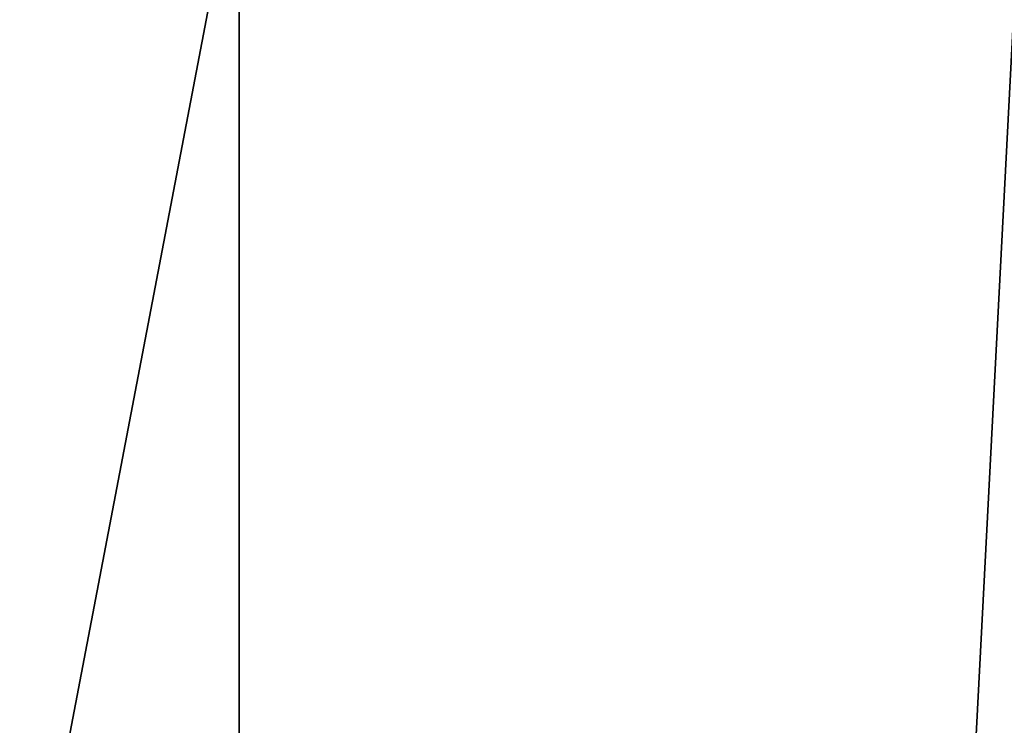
# Model space of a CAD drawing. Header units: millimetres. Extents: x -175 to 175, y 0 to 247.
# Tile 113 of 185: x 164.88 to 167.1, y 58.02 to 59.61. Entities that reach past the tile are written whole.
import ezdxf

# ---------------------------------------------------------------- set-up
doc = ezdxf.new("R2010")
doc.units = ezdxf.units.MM
doc.header["$LTSCALE"] = 65.185185
for name, color, linetype in [('462', 7, 'CONTINUOUS'), ('464', 7, 'CONTINUOUS'), ('472', 7, 'CONTINUOUS'), ('473', 7, 'CONTINUOUS')]:
    doc.layers.add(name, color=color, linetype=linetype)

msp = doc.modelspace()

# ---------------------------------------------------------------- linework, layer by layer
at = {"layer": '462', "color": 7, "linetype": 'CONTINUOUS', "true_color": 0xe0f2ff}
for points in [[(158.8749, 26, -15.372), (165.3721, 26, -8.8748), (158.875, 60, -15.372), (158.8749, 26, -15.372)], [(158.875, 60, -15.372), (165.3721, 26, -8.8748), (162.5513, 60, -12.551), (158.875, 60, -15.372)], [(162.5513, 60, -12.551), (165.3721, 26, -8.8748), (165.372, 60, -8.8749), (162.5513, 60, -12.551)], [(165.372, 60, -8.8749), (165.3721, 26, -8.8748), (167.1452, 60, -4.5941), (165.372, 60, -8.8749)], [(165.3721, 26, -8.8748), (167.75, 26), (167.1452, 60, -4.5941), (165.3721, 26, -8.8748)]]:
    msp.add_3dface(points, dxfattribs=at)
at = {"layer": '464', "color": 7, "linetype": 'CONTINUOUS', "true_color": 0xe0f2ff}
for points in [[(162.7815, 5.8, -16.0275), (162.7817, 60.5, -16.0274), (168.4699, 5.8, -8.8946), (162.7815, 5.8, -16.0275)], [(162.7817, 60.5, -16.0274), (168.47, 60.5, -8.8944), (168.4699, 5.8, -8.8946), (162.7817, 60.5, -16.0274)]]:
    msp.add_3dface(points, dxfattribs=at)
at = {"layer": '472', "color": 7, "linetype": 'CONTINUOUS', "true_color": 0xe0f2ff}
for points in [[(165.3721, 26, 8.8748), (158.8749, 26, 15.372), (165.372, 60, 8.8749), (165.3721, 26, 8.8748)], [(165.372, 60, 8.8749), (158.8749, 26, 15.372), (162.5513, 60, 12.551), (165.372, 60, 8.8749)], [(167.1452, 60, 4.5941), (165.3721, 26, 8.8748), (165.372, 60, 8.8749), (167.1452, 60, 4.5941)], [(167.75, 26), (165.3721, 26, 8.8748), (167.75, 60), (167.75, 26)], [(167.75, 60), (165.3721, 26, 8.8748), (167.1452, 60, 4.5941), (167.75, 60)]]:
    msp.add_3dface(points, dxfattribs=at)
at = {"layer": '473', "color": 7, "linetype": 'CONTINUOUS', "true_color": 0xe0f2ff}
for points in [[(168.4699, 5.8, 8.8946), (162.7817, 60.5, 16.0274), (162.7815, 5.8, 16.0275), (168.4699, 5.8, 8.8946)], [(168.47, 60.5, 8.8944), (162.7817, 60.5, 16.0274), (168.4699, 5.8, 8.8946), (168.47, 60.5, 8.8944)]]:
    msp.add_3dface(points, dxfattribs=at)

doc.saveas('drawing.dxf')
